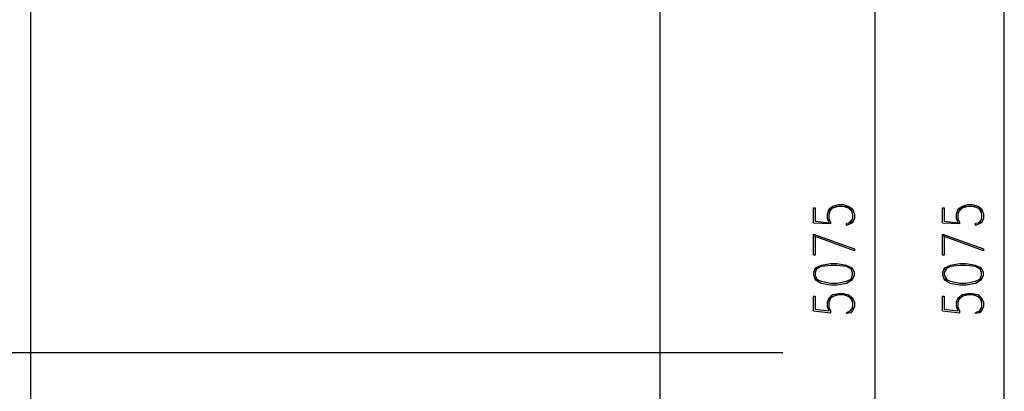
# Model space of a CAD drawing. Header units: millimetres. Extents: x 0 to 420, y 0 to 297.
# Tile 39 of 68: x 282 to 330, y 102 to 120. Entities that reach past the tile are written whole.
import ezdxf

# ---------------------------------------------------------------- set-up
doc = ezdxf.new("R2010")
doc.units = ezdxf.units.MM
doc.layers.add('LINE_000000', color=7, linetype='Continuous')

msp = doc.modelspace()

# ---------------------------------------------------------------- linework, layer by layer
at = {"layer": 'LINE_000000', "lineweight": 25}
for p, q in [((312.801, 255.101), (312.801, 63.754)), ((282.236, 246.084), (282.236, 63.754)), ((323.257, 83.354), (323.257, 134.112)), ((329.523, 83.354), (329.523, 134.112)), ((320.252, 110.49), (321.098, 110.448)), ((322.157, 110.659), (321.945, 110.448)), ((326.517, 110.49), (327.364, 110.448)), ((328.422, 110.659), (328.253, 110.448)), ((320.252, 106.214), (321.098, 106.13)), ((322.157, 106.384), (321.945, 106.13)), ((326.517, 106.214), (327.364, 106.13)), ((328.422, 106.384), (328.253, 106.13)), ((318.77, 104.182), (216.366, 104.182))]:
    msp.add_line(p, q, dxfattribs=at)
for points in [[(320.252, 110.49), (320.252, 111.21), (320.336, 111.21), (320.336, 110.575), (321.014, 110.49), (320.929, 110.702), (320.929, 110.913), (321.014, 111.167), (321.183, 111.294), (321.479, 111.379), (321.691, 111.379), (321.945, 111.294), (322.157, 111.167), (322.241, 110.913), (322.241, 110.702), (322.157, 110.49), (322.072, 110.448), (321.86, 110.363), (321.86, 110.448)], [(321.098, 110.448), (321.098, 110.49), (321.014, 110.659), (321.014, 110.913), (321.098, 111.167), (321.395, 111.294)], [(321.014, 110.998), (321.183, 111.21), (321.479, 111.294), (321.691, 111.294), (321.945, 111.21), (322.157, 110.998)], [(321.776, 111.294), (322.072, 111.167), (322.157, 110.913), (322.157, 110.702), (322.072, 110.49), (321.86, 110.448)], [(326.517, 110.49), (326.517, 111.21), (326.602, 111.21), (326.602, 110.575), (327.279, 110.49), (327.194, 110.702), (327.194, 110.913), (327.279, 111.167), (327.491, 111.294), (327.745, 111.379), (327.956, 111.379), (328.253, 111.294), (328.422, 111.167), (328.507, 110.913), (328.507, 110.702), (328.422, 110.49), (328.337, 110.448), (328.126, 110.363), (328.126, 110.448)], [(327.364, 110.448), (327.364, 110.49), (327.279, 110.659), (327.279, 110.913), (327.364, 111.167), (327.66, 111.294)], [(327.279, 110.998), (327.491, 111.21), (327.745, 111.294), (327.956, 111.294), (328.253, 111.21), (328.422, 110.998)], [(328.041, 111.294), (328.337, 111.167), (328.422, 110.913), (328.422, 110.702), (328.337, 110.49), (328.126, 110.448)], [(320.336, 109.855), (320.336, 108.924), (320.252, 108.924), (320.252, 109.94), (322.241, 109.22), (322.241, 109.135), (320.252, 109.855)], [(326.602, 109.855), (326.602, 108.924), (326.517, 108.924), (326.517, 109.94), (328.507, 109.22), (328.507, 109.135), (326.517, 109.855)], [(322.157, 108.204), (321.86, 108.373), (321.395, 108.416), (321.098, 108.416), (320.633, 108.373), (320.336, 108.204)], [(320.421, 108.289), (320.336, 108.077), (320.336, 107.95), (320.421, 107.738)], [(322.072, 107.738), (322.157, 107.95), (322.157, 108.077), (322.072, 108.289)], [(328.422, 108.204), (328.126, 108.373), (327.66, 108.416), (327.364, 108.416), (326.898, 108.373), (326.602, 108.204)], [(326.729, 108.289), (326.602, 108.077), (326.602, 107.95), (326.729, 107.738)], [(328.337, 107.738), (328.422, 107.95), (328.422, 108.077), (328.337, 108.289)], [(320.336, 107.781), (320.633, 107.654), (321.098, 107.569), (321.395, 107.569), (321.86, 107.654), (322.157, 107.781)], [(326.602, 107.781), (326.898, 107.654), (327.364, 107.569), (327.66, 107.569), (328.126, 107.654), (328.422, 107.781)], [(320.252, 106.214), (320.252, 106.934), (320.336, 106.934), (320.336, 106.299), (321.014, 106.214), (320.929, 106.426), (320.929, 106.638), (321.014, 106.849), (321.183, 107.019), (321.479, 107.061), (321.691, 107.061), (321.945, 107.019), (322.157, 106.849), (322.241, 106.638), (322.241, 106.426), (322.157, 106.214), (322.072, 106.13), (321.86, 106.087), (321.86, 106.13)], [(321.098, 106.13), (321.098, 106.214), (321.014, 106.384), (321.014, 106.638), (321.098, 106.849), (321.395, 107.019)], [(321.014, 106.722), (321.183, 106.934), (321.479, 107.019), (321.691, 107.019), (321.945, 106.934), (322.157, 106.722)], [(321.776, 107.019), (322.072, 106.849), (322.157, 106.638), (322.157, 106.426), (322.072, 106.214), (321.86, 106.13)], [(326.517, 106.214), (326.517, 106.934), (326.602, 106.934), (326.602, 106.299), (327.279, 106.214), (327.194, 106.426), (327.194, 106.638), (327.279, 106.849), (327.491, 107.019), (327.745, 107.061), (327.956, 107.061), (328.253, 107.019), (328.422, 106.849), (328.507, 106.638), (328.507, 106.426), (328.422, 106.214), (328.337, 106.13), (328.126, 106.087), (328.126, 106.13)], [(327.364, 106.13), (327.364, 106.214), (327.279, 106.384), (327.279, 106.638), (327.364, 106.849), (327.66, 107.019)], [(327.279, 106.722), (327.491, 106.934), (327.745, 107.019), (327.956, 107.019), (328.253, 106.934), (328.422, 106.722)], [(328.041, 107.019), (328.337, 106.849), (328.422, 106.638), (328.422, 106.426), (328.337, 106.214), (328.126, 106.13)]]:
    msp.add_lwpolyline(points, dxfattribs=at)
for points in [[(320.252, 107.95), (320.336, 107.738), (320.633, 107.569), (321.098, 107.484), (321.395, 107.484), (321.86, 107.569), (322.157, 107.738), (322.241, 107.95), (322.241, 108.077), (322.157, 108.289), (321.86, 108.416), (321.395, 108.5), (321.098, 108.5), (320.633, 108.416), (320.336, 108.289), (320.252, 108.077), (320.252, 107.95)], [(326.517, 107.95), (326.602, 107.738), (326.898, 107.569), (327.364, 107.484), (327.66, 107.484), (328.126, 107.569), (328.422, 107.738), (328.507, 107.95), (328.507, 108.077), (328.422, 108.289), (328.126, 108.416), (327.66, 108.5), (327.364, 108.5), (326.898, 108.416), (326.602, 108.289), (326.517, 108.077), (326.517, 107.95)]]:
    msp.add_lwpolyline(points, close=True, dxfattribs=at)

doc.saveas('drawing.dxf')
